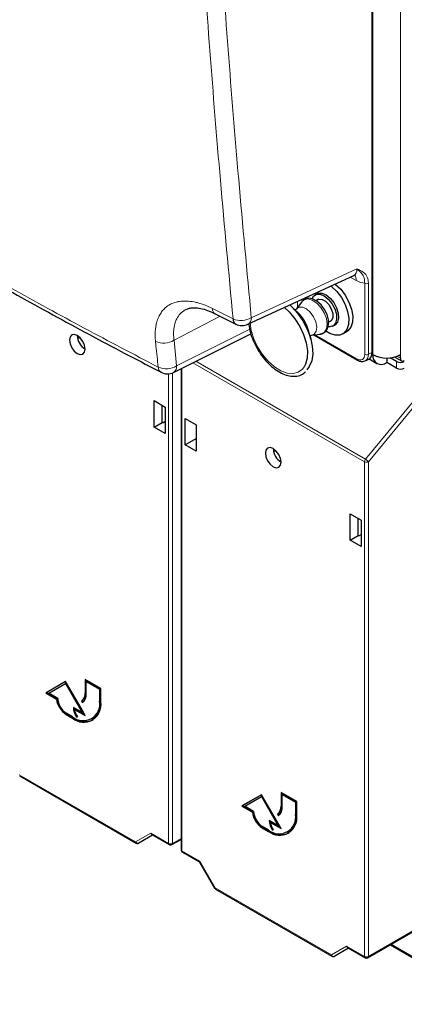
# Paper-space layout 'Blatt4' of a CAD drawing. Header units: millimetres. Extents: x 5 to 418, y 2 to 292.
# Tile 4 of 78: x 151 to 165, y 85 to 120. Entities that reach past the tile are written whole.
import ezdxf

# ---------------------------------------------------------------- set-up
doc = ezdxf.new("R2010")
doc.units = ezdxf.units.MM

psp = doc.layouts.new('Blatt4')

# ---------------------------------------------------------------- linework, layer by layer
at = {"color": 7, "linetype": 'Continuous', "lineweight": 18}
for p, q in [((164.073, 108.197), (164.073, 192.295)), ((164.086, 108.514), (164.086, 126.041)), ((164.112, 108.125), (164.112, 123.72)), ((165.101, 108.125), (165.101, 123.72)), ((159.722, 109.459), (163.528, 111.218)), ((163.51, 110.8), (163.291, 110.927)), ((163.814, 108.139), (163.814, 110.704)), ((163.951, 110.702), (163.951, 108.137)), ((161.388, 110.047), (161.388, 109.825)), ((156.932, 108.647), (158.597, 109.512)), ((158.317, 109.79), (159.063, 109.415)), ((157.027, 107.719), (159.666, 109.04)), ((162.028, 108.843), (163.531, 107.976)), ((156.932, 108.647), (157.027, 107.719)), ((164.086, 108.514), (164.086, 108.514)), ((163.951, 108.137), (164.073, 108.197)), ((164.112, 108.125), (164.07, 108.148)), ((164.975, 108.067), (165.101, 107.994)), ((163.809, 104.259), (157.613, 107.835)), ((157.717, 107.887), (163.844, 104.35)), ((164.96, 107.635), (164.96, 107.88)), ((156.738, 90.486), (156.738, 107.435)), ((156.878, 107.469), (156.878, 90.485)), ((157.216, 107.636), (157.216, 90.21)), ((163.844, 104.35), (166.542, 107.622)), ((166.612, 107.488), (163.949, 104.258)), ((163.809, 86.404), (163.809, 104.259)), ((163.949, 104.258), (163.949, 86.403)), ((153.752, 95.931), (153.724, 95.915)), ((154.276, 95.629), (154.247, 95.613)), ((153.074, 95.147), (153.045, 95.131)), ((153.3, 95.017), (153.272, 95)), ((151.343, 92.963), (155.54, 90.54)), ((160.823, 91.849), (160.795, 91.833)), ((161.347, 91.547), (161.318, 91.531)), ((163.949, 86.403), (172.943, 91.595)), ((160.145, 91.065), (160.116, 91.049)), ((155.54, 90.54), (156.091, 90.859)), ((156.091, 90.859), (156.738, 90.486)), ((156.878, 90.485), (157.187, 90.663)), ((160.371, 90.935), (160.343, 90.918)), ((157.216, 90.21), (157.862, 89.837)), ((157.862, 89.837), (158.414, 88.881)), ((158.414, 88.881), (162.611, 86.458)), ((162.611, 86.458), (163.162, 86.777)), ((163.162, 86.777), (163.809, 86.404)), ((164.77, 86.843), (168.444, 84.722))]:
    psp.add_line(p, q, dxfattribs=at)
at = {"color": 7, "linetype": 'Continuous', "lineweight": 25}
for p, q in [((164.086, 108.215), (164.086, 192.312)), ((164.096, 108.53), (164.096, 126.057)), ((159.598, 109.22), (163.419, 110.986)), ((162.09, 110.321), (162.019, 110.28)), ((161.469, 109.569), (161.208, 109.828)), ((161.548, 110.037), (161.346, 109.77)), ((162.152, 110.126), (162.06, 110.073)), ((158.418, 109.602), (159.164, 109.227)), ((162.508, 109.292), (162.602, 109.346)), ((162.669, 109.154), (162.739, 109.195)), ((156.916, 107.486), (159.704, 108.882)), ((161.872, 108.678), (161.778, 109.033)), ((161.891, 108.826), (162.223, 108.868)), ((161.98, 108.837), (163.552, 107.93)), ((163.02, 108.872), (163.162, 108.953)), ((153.456, 108.703), (153.53, 108.748)), ((165.101, 107.994), (165.101, 108.125)), ((163.84, 107.903), (163.961, 107.964)), ((163.97, 107.969), (164.257, 107.804)), ((164.607, 108.006), (164.607, 107.839)), ((164.96, 107.635), (164.607, 107.839)), ((164.96, 107.88), (164.73, 108.012)), ((164.931, 108.025), (165.143, 107.902)), ((157.187, 107.622), (157.187, 90.251)), ((156.217, 106.465), (156.617, 106.234)), ((156.217, 105.513), (156.217, 106.465)), ((156.505, 105.679), (156.505, 106.299)), ((156.617, 106.234), (156.617, 105.282)), ((156.217, 105.513), (156.505, 105.679)), ((156.526, 105.667), (156.505, 105.679)), ((156.526, 105.667), (156.617, 105.719)), ((157.337, 104.867), (157.337, 105.818)), ((157.337, 105.818), (157.737, 105.587)), ((157.737, 105.587), (157.737, 104.636)), ((156.617, 105.282), (156.217, 105.513)), ((157.337, 104.867), (157.737, 105.097)), ((157.737, 104.636), (157.337, 104.867)), ((160.527, 104.621), (160.601, 104.666)), ((163.288, 102.383), (163.688, 102.152)), ((163.288, 101.431), (163.288, 102.383)), ((163.576, 101.597), (163.576, 102.217)), ((163.688, 102.152), (163.688, 101.2)), ((163.288, 101.431), (163.576, 101.597)), ((163.688, 101.2), (163.288, 101.431)), ((163.597, 101.585), (163.576, 101.597)), ((163.597, 101.585), (163.688, 101.637)), ((153.017, 96.323), (152.31, 95.915)), ((153.017, 96.323), (152.338, 95.931)), ((153.724, 95.098), (153.017, 96.323)), ((154.29, 96.078), (153.724, 96.405)), ((153.724, 96.405), (153.724, 95.915)), ((153.752, 96.388), (153.752, 95.931)), ((153.795, 96.348), (153.767, 96.331)), ((153.767, 95.89), (153.767, 96.331)), ((153.767, 96.331), (154.247, 96.054)), ((153.795, 96.348), (154.276, 96.07)), ((152.412, 95.905), (153.017, 96.254)), ((153.045, 96.27), (153.017, 96.254)), ((153.017, 96.254), (153.622, 95.206)), ((153.045, 96.27), (153.65, 95.223)), ((154.276, 96.07), (154.247, 96.054)), ((154.247, 96.054), (154.247, 95.613)), ((154.276, 96.07), (154.276, 95.629)), ((154.29, 95.588), (154.29, 96.078)), ((152.338, 95.931), (152.31, 95.915)), ((152.31, 95.915), (152.694, 95.693)), ((152.338, 95.931), (152.723, 95.709)), ((152.734, 95.719), (152.412, 95.905)), ((152.723, 95.709), (152.694, 95.693)), ((153.62, 95.638), (153.592, 95.622)), ((153.592, 95.622), (153.622, 95.57)), ((153.62, 95.638), (153.649, 95.588)), ((153.622, 95.206), (153.3, 95.392)), ((153.37, 95.335), (153.342, 95.319)), ((153.342, 95.319), (153.724, 95.098)), ((153.37, 95.335), (153.696, 95.147)), ((153.272, 95.049), (153.045, 95.18)), ((153.045, 95.131), (153.272, 95)), ((153.074, 95.147), (153.3, 95.017)), ((153.435, 95.069), (153.407, 95.053)), ((153.407, 95.053), (153.445, 95.053)), ((153.65, 95.223), (153.622, 95.206)), ((153.962, 94.981), (153.99, 94.997)), ((151.364, 92.918), (155.561, 90.495)), ((160.088, 92.241), (159.381, 91.833)), ((160.088, 92.241), (159.409, 91.849)), ((159.483, 91.823), (160.088, 92.172)), ((160.795, 91.016), (160.088, 92.241)), ((160.116, 92.188), (160.088, 92.172)), ((160.088, 92.172), (160.693, 91.124)), ((160.116, 92.188), (160.721, 91.141)), ((161.361, 91.996), (160.795, 92.323)), ((160.795, 92.323), (160.795, 91.833)), ((160.823, 92.306), (160.823, 91.849)), ((160.866, 92.266), (160.838, 92.249)), ((160.838, 91.808), (160.838, 92.249)), ((160.838, 92.249), (161.318, 91.972)), ((160.866, 92.266), (161.347, 91.988)), ((159.409, 91.849), (159.381, 91.833)), ((159.381, 91.833), (159.765, 91.611)), ((159.409, 91.849), (159.794, 91.627)), ((159.805, 91.637), (159.483, 91.823)), ((161.347, 91.988), (161.318, 91.972)), ((161.318, 91.972), (161.318, 91.531)), ((161.347, 91.988), (161.347, 91.547)), ((161.361, 91.506), (161.361, 91.996)), ((159.794, 91.627), (159.765, 91.611)), ((160.691, 91.556), (160.663, 91.54)), ((160.663, 91.54), (160.693, 91.488)), ((160.691, 91.556), (160.72, 91.506)), ((163.929, 86.358), (172.923, 91.55)), ((160.343, 90.967), (160.116, 91.098)), ((160.116, 91.049), (160.343, 90.918)), ((160.145, 91.065), (160.371, 90.935)), ((160.693, 91.124), (160.371, 91.31)), ((160.441, 91.253), (160.413, 91.237)), ((160.413, 91.237), (160.795, 91.016)), ((160.441, 91.253), (160.767, 91.065)), ((160.506, 90.987), (160.478, 90.971)), ((160.721, 91.141), (160.693, 91.124)), ((156.162, 90.784), (155.662, 90.495)), ((156.133, 90.801), (156.758, 90.44)), ((156.858, 90.44), (157.187, 90.63)), ((160.478, 90.971), (160.516, 90.971)), ((161.033, 90.899), (161.061, 90.915)), ((157.237, 90.164), (157.86, 89.804)), ((157.858, 89.807), (158.398, 88.872)), ((158.435, 88.835), (162.632, 86.413)), ((163.204, 86.719), (163.829, 86.358)), ((164.741, 86.826), (168.465, 84.676)), ((163.233, 86.702), (162.733, 86.413))]:
    psp.add_line(p, q, dxfattribs=at)
at = {"color": 7, "linetype": 'Continuous', "lineweight": 25, "flags": 128}
for points in [[(162.59, 110.603), (162.618, 110.582), (162.806, 110.404), (162.973, 110.185), (163.106, 109.94), (163.197, 109.685), (163.239, 109.438), (163.23, 109.215), (163.17, 109.032), (163.064, 108.901), (162.918, 108.832), (162.743, 108.828), (162.55, 108.891), (162.414, 108.969)], [(162.739, 110.679), (162.759, 110.663), (162.948, 110.486), (163.114, 110.267), (163.247, 110.022), (163.338, 109.767), (163.38, 109.519), (163.371, 109.297), (163.312, 109.114), (163.205, 108.983), (163.162, 108.953)], [(161.732, 110.156), (161.731, 110.159), (161.729, 110.205)], [(161.912, 110.148), (161.962, 110.232), (162.066, 110.3), (162.199, 110.304), (162.349, 110.245), (162.498, 110.128), (162.63, 109.967), (162.731, 109.778), (162.791, 109.583), (162.801, 109.403), (162.763, 109.256), (162.678, 109.16), (162.558, 109.124), (162.497, 109.128)], [(162.09, 110.321), (162.136, 110.341), (162.27, 110.345), (162.42, 110.285), (162.569, 110.169), (162.701, 110.007), (162.802, 109.819), (162.861, 109.624), (162.872, 109.444), (162.833, 109.297), (162.749, 109.201), (162.739, 109.195)], [(160.916, 109.829), (161.093, 109.666), (161.297, 109.422), (161.473, 109.146), (161.61, 108.851), (161.702, 108.552), (161.744, 108.265), (161.735, 108.003), (161.674, 107.78), (161.625, 107.685)], [(161.111, 109.919), (161.176, 109.86), (161.393, 109.621), (161.585, 109.346), (161.741, 109.047), (161.855, 108.739), (161.921, 108.436), (161.937, 108.152), (161.9, 107.9), (161.814, 107.693), (161.729, 107.582)], [(162.198, 108.872), (162.264, 108.875), (162.391, 108.943), (162.473, 109.056), (162.511, 109.201), (162.506, 109.377), (162.455, 109.57), (162.364, 109.758), (162.239, 109.925), (162.092, 110.056), (161.931, 110.139), (161.786, 110.16), (161.657, 110.128), (161.549, 110.039), (161.548, 110.036), (161.548, 110.036)], [(162.085, 110.087), (162.16, 110.128), (162.275, 110.119), (162.4, 110.05), (162.517, 109.93), (162.608, 109.777), (162.658, 109.615), (162.661, 109.469), (162.615, 109.36), (162.535, 109.308)], [(153.441, 108.163), (153.55, 108.125), (153.641, 108.143), (153.703, 108.214), (153.724, 108.326), (153.703, 108.464), (153.641, 108.605), (153.55, 108.729), (153.441, 108.816), (153.333, 108.854), (153.241, 108.836), (153.18, 108.765), (153.158, 108.653), (153.18, 108.515), (153.241, 108.374), (153.333, 108.25), (153.441, 108.163)], [(160.512, 104.081), (160.621, 104.043), (160.712, 104.061), (160.774, 104.132), (160.795, 104.244), (160.774, 104.382), (160.712, 104.523), (160.621, 104.647), (160.512, 104.734), (160.404, 104.772), (160.312, 104.754), (160.251, 104.683), (160.23, 104.571), (160.251, 104.433), (160.312, 104.292), (160.404, 104.168), (160.512, 104.081)]]:
    psp.add_lwpolyline(points, dxfattribs=at)
at = {"color": 7, "linetype": 'Continuous', "lineweight": 18, "flags": 128}
for points in [[(161.346, 109.769), (161.436, 109.837), (161.564, 109.843), (161.709, 109.78), (161.851, 109.658), (161.97, 109.492), (162.05, 109.305), (162.082, 109.122), (162.06, 108.969), (161.987, 108.865), (161.89, 108.826)], [(161.548, 110.037), (161.63, 110.107), (161.765, 110.134), (161.921, 110.092), (162.082, 109.985), (162.231, 109.827), (162.352, 109.632), (162.43, 109.424), (162.459, 109.223), (162.434, 109.053), (162.359, 108.931), (162.242, 108.871), (162.223, 108.868)], [(161.625, 107.685), (161.565, 107.606), (161.414, 107.491), (161.227, 107.441), (161.014, 107.458), (160.786, 107.54), (160.555, 107.684), (160.331, 107.884), (160.127, 108.127), (159.951, 108.404), (159.814, 108.699), (159.722, 108.997), (159.682, 109.259)]]:
    psp.add_lwpolyline(points, dxfattribs=at)
at = {"color": 7, "linetype": 'Continuous', "lineweight": 18}
for centre, radius, start, end in [((163.236, 110.82), 0.275, 355.8367, 40.2576), ((163.885, 110.842), 0.155, 242.7384, 295.5295), ((158.532, 109.784), 0.215, 178.2572, 238.0677), ((159.35, 110.08), 0.724, 246.6829, 300.9482), ((159.465, 109.441), 0.259, 300.9996, 3.94), ((156.558, 109.261), 0.719, 245.9522, 301.2741), ((163.885, 108.276), 0.155, 242.7384, 295.5295), ((156.653, 108.332), 0.718, 245.9755, 301.3795), ((156.782, 107.692), 0.246, 302.9787, 6.1065), ((163.58, 107.97), 0.0494, 173.7654, 234.8983), ((156.58, 107.675), 0.219, 179.6517, 238.5856), ((163.962, 104.252), 0.153, 140.2279, 177.3607), ((163.88, 104.396), 0.154, 242.6565, 296.7662), ((163.637, 104.008), 0.4, 38.7383, 58.8203), ((155.623, 90.579), 0.0918, 204.6715, 294.7694), ((155.59, 90.535), 0.0502, 174.3177, 234.3701), ((156.788, 90.481), 0.0502, 174.3177, 234.3701), ((156.808, 90.623), 0.154, 242.6565, 296.7662), ((156.831, 90.479), 0.0476, 305.5752, 7.7049), ((157.236, 90.255), 0.0494, 185.0787, 246.2415), ((157.266, 90.205), 0.0502, 174.3177, 234.3701), ((169.781, 69.184), 22.742, 119.9888, 120.0351), ((158.464, 88.876), 0.0502, 174.3177, 234.3701), ((162.694, 86.497), 0.0918, 204.6715, 294.7694), ((162.661, 86.453), 0.0502, 174.3177, 234.3701), ((163.88, 86.541), 0.154, 242.6565, 296.7662), ((163.859, 86.399), 0.0502, 174.3177, 234.3701), ((163.902, 86.397), 0.0476, 305.5752, 7.7049)]:
    psp.add_arc(centre, radius, start, end, dxfattribs=at)
at = {"color": 7, "linetype": 'Continuous', "lineweight": 25}
for centre, radius, start, end in [((160.613, 108.718), 1.207, 15.1487, 44.8459), ((159.277, 109.408), 0.214, 178.1284, 238.0345), ((159.388, 109.674), 0.5, 243.4173, 294.8105), ((154.036, 108.833), 0.595, 181.6006, 238.3941), ((164.077, 108.531), 0.0192, 297.475, 355.2816), ((164.066, 108.216), 0.02, 289.6179, 355.1002), ((164.413, 108.076), 0.306, 170.786, 309.2033), ((164.607, 109.08), 1.076, 242.6097, 297.3903), ((164.966, 108.086), 0.0704, 214.557, 239.7291), ((165.101, 108.153), 0.307, 242.6097, 297.3903), ((165.188, 107.98), 0.0873, 170.786, 309.2033), ((156.692, 107.933), 0.5, 242.6153, 296.5944), ((165.101, 107.908), 0.307, 242.6097, 297.3903), ((161.107, 104.751), 0.595, 181.6006, 238.3941), ((153.468, 95.785), 0.779, 186.8334, 237.1491), ((153.496, 95.802), 0.779, 186.8334, 237.1491), ((153.41, 95.749), 0.676, 182.6055, 237.3945), ((153.653, 95.516), 0.603, 230.7967, 9.214), ((153.404, 95.883), 0.322, 305.698, 5.6204), ((153.432, 95.9), 0.322, 305.698, 5.6204), ((153.416, 95.856), 0.352, 305.698, 5.6204), ((153.619, 95.545), 0.662, 304.0564, 7.2558), ((153.669, 95.488), 0.629, 230.7967, 9.214), ((153.967, 95.417), 0.668, 182.1237, 213.0088), ((153.862, 95.415), 0.534, 184.2787, 190.6499), ((153.966, 95.408), 0.63, 188.133, 214.2787), ((153.722, 95.605), 0.724, 234.3824, 294.3071), ((160.475, 91.801), 0.322, 305.698, 5.6204), ((160.503, 91.818), 0.322, 305.698, 5.6204), ((160.487, 91.774), 0.352, 305.698, 5.6204), ((160.539, 91.703), 0.779, 186.8334, 237.1491), ((160.567, 91.72), 0.779, 186.8334, 237.1491), ((160.481, 91.667), 0.676, 182.6055, 237.3945), ((160.724, 91.434), 0.603, 230.7967, 9.214), ((160.74, 91.406), 0.629, 230.7967, 9.214), ((160.69, 91.463), 0.662, 304.0564, 7.2558), ((161.038, 91.335), 0.668, 182.1237, 213.0088), ((161.029, 91.347), 0.63, 184.9133, 203.632), ((161.037, 91.326), 0.63, 188.133, 214.2787), ((160.793, 91.523), 0.724, 234.3824, 294.3071), ((155.611, 90.581), 0.1, 240.0027, 300.0054), ((156.808, 90.527), 0.1, 240.0027, 299.9975), ((157.287, 90.251), 0.1, 180, 240.0027), ((158.485, 88.922), 0.1, 210, 240.0027), ((162.682, 86.499), 0.1, 240.0027, 300.0054), ((163.879, 86.445), 0.1, 240.0027, 299.9975)]:
    psp.add_arc(centre, radius, start, end, dxfattribs=at)
at = {"color": 7, "linetype": 'Continuous', "lineweight": 18}
for centre, major_axis, ratio, start_param, end_param in [((163.155, 111.415), (-0.29, 0.414), 0.569649, 3.038808, 3.875138), ((163.508, 111.619), (-0.501, 0.868), 0.575802, 2.357645, 2.800952), ((163.531, 108.302), (-0.201, 0.347), 0.576854, 2.355515, 3.925398), ((163.601, 108.343), (-0.245, 0.436), 0.572991, 3.070865, 3.932757)]:
    psp.add_ellipse(centre, major_axis=major_axis, ratio=ratio, start_param=start_param, end_param=end_param, dxfattribs=at)
at = {"color": 7, "linetype": 'Continuous', "lineweight": 25}
for centre, major_axis, ratio, start_param, end_param in [((163.72, 108.403), (-0.249, 0.434), 0.575324, 3.109661, 3.928364), ((156.162, 90.9), (0, 0.107), 0.717434, 1.963397, 2.748877), ((157.933, 89.877), (0.0729, 0.0729), 0.317888, 2.441094, 3.056612), ((163.233, 86.818), (0, 0.107), 0.717434, 1.963397, 2.748877)]:
    psp.add_ellipse(centre, major_axis=major_axis, ratio=ratio, start_param=start_param, end_param=end_param, dxfattribs=at)
at = {"color": 7, "linetype": 'Continuous', "lineweight": 18}
for points, knots in [([(159.063, 109.415), (158.908, 111.081), (158.463, 115.846), (157.864, 123.795), (157.306, 133.284), (157.082, 139.695), (156.97, 142.9)], [0, 0, 0, 0, 0.1519058, 0.4346037, 0.7173017, 1, 1, 1, 1]), ([(157.631, 142.917), (157.743, 139.715), (157.967, 133.309), (158.524, 123.828), (159.122, 115.885), (159.567, 111.123), (159.722, 109.459)], [0, 0, 0, 0, 0.282698, 0.565396, 0.848094, 1, 1, 1, 1]), ([(138.605, 118.097), (139.321, 117.625), (140.753, 116.681), (142.952, 115.29), (145.189, 113.917), (147.295, 112.666), (149.259, 111.532), (151.328, 110.367), (153.686, 109.075), (155.469, 108.142), (156.361, 107.676)], [0, 0, 0, 0, 0.128796, 0.257626, 0.38656, 0.515528, 0.615443, 0.715373, 0.857663, 1, 1, 1, 1]), ([(163.528, 111.218), (163.529, 111.218), (163.614, 111.186), (163.763, 111.122), (163.922, 110.949), (163.942, 110.781), (163.951, 110.702)], [0, 0, 0, 0, 0.00199, 0.406331, 0.722166, 1, 1, 1, 1]), ([(163.814, 110.704), (163.811, 110.77), (163.805, 110.915), (163.717, 111.044), (163.623, 111.138), (163.557, 111.194), (163.529, 111.218), (163.528, 111.218)], [0, 0, 0, 0, 0.259618, 0.570647, 0.824142, 0.998062, 1, 1, 1, 1]), ([(156.265, 108.605), (156.262, 108.637), (156.254, 108.734), (156.251, 108.889), (156.263, 109.067), (156.286, 109.207), (156.323, 109.35), (156.375, 109.49), (156.458, 109.639), (156.541, 109.743), (156.649, 109.85), (156.793, 109.949), (156.973, 110.018), (157.169, 110.058), (157.381, 110.068), (157.61, 110.04), (157.833, 109.987), (158.052, 109.916), (158.228, 109.832), (158.317, 109.79)], [0, 0, 0, 0, 0.0264214, 0.0794881, 0.132979, 0.1869009, 0.2139914, 0.2789416, 0.3410095, 0.3995436, 0.4280958, 0.5152865, 0.5996443, 0.6409881, 0.7277049, 0.8115952, 0.8527053, 0.9260973, 1, 1, 1, 1]), ([(157.376, 109.761), (157.348, 109.747), (157.285, 109.715), (157.171, 109.624), (157.073, 109.503), (157, 109.357), (156.959, 109.234), (156.931, 109.102), (156.917, 108.961), (156.915, 108.809), (156.926, 108.701), (156.932, 108.647)], [0, 0, 0, 0, 0.081396, 0.184535, 0.385246, 0.488281, 0.592085, 0.692257, 0.793127, 0.896188, 1, 1, 1, 1]), ([(156.361, 107.676), (156.334, 107.933), (156.302, 108.242), (156.271, 108.552), (156.265, 108.605)], [0, 0, 0, 0, 0.829864, 1, 1, 1, 1])]:
    psp.add_open_spline(points, degree=3, knots=knots, dxfattribs=at)
at = {"color": 7, "linetype": 'Continuous', "lineweight": 25}
for points, knots in [([(138.702, 117.909), (139.29, 117.523), (140.615, 116.651), (142.764, 115.283), (145.151, 113.813), (147.628, 112.341), (150.148, 110.894), (152.714, 109.474), (154.82, 108.34), (156.086, 107.689), (156.468, 107.493)], [0, 0, 0, 0, 0.105589, 0.238458, 0.378716, 0.519007, 0.65926, 0.799436, 0.939626, 1, 1, 1, 1]), ([(163.419, 110.986), (163.42, 110.986), (163.437, 110.999), (163.476, 110.999), (163.471, 111), (163.47, 111.001)], [0, 0, 0, 0, 0.006484, 0.729761, 1, 1, 1, 1]), ([(157.377, 109.759), (157.409, 109.774), (157.476, 109.805), (157.627, 109.823), (157.831, 109.811), (158.073, 109.749), (158.274, 109.677), (158.393, 109.612), (158.418, 109.597)], [0, 0, 0, 0, 0.171325, 0.35699, 0.556141, 0.752481, 0.946358, 1, 1, 1, 1]), ([(161.344, 109.77), (161.336, 109.758), (161.324, 109.744), (161.305, 109.737), (161.301, 109.736)], [0, 0, 0, 0, 0.777647, 1, 1, 1, 1]), ([(159.631, 109.212), (159.648, 109.117), (159.68, 108.926), (159.785, 108.632), (159.924, 108.346), (160.098, 108.078), (160.298, 107.839), (160.517, 107.637), (160.747, 107.481), (160.981, 107.378), (161.211, 107.334), (161.423, 107.355), (161.585, 107.417), (161.657, 107.489), (161.682, 107.513)], [0, 0, 0, 0, 0.08716, 0.174175, 0.261063, 0.347929, 0.434884, 0.522043, 0.609541, 0.69745, 0.785462, 0.872355, 0.956726, 1, 1, 1, 1]), ([(161.839, 108.805), (161.842, 108.807), (161.857, 108.821), (161.875, 108.823), (161.889, 108.824)], [0, 0, 0, 0, 0.183738, 1, 1, 1, 1]), ([(163.552, 107.93), (163.576, 107.917), (163.641, 107.885), (163.738, 107.867), (163.799, 107.892), (163.821, 107.902)], [0, 0, 0, 0, 0.2799476, 0.7313706, 1, 1, 1, 1])]:
    psp.add_open_spline(points, degree=3, knots=knots, dxfattribs=at)

doc.saveas('drawing.dxf')
